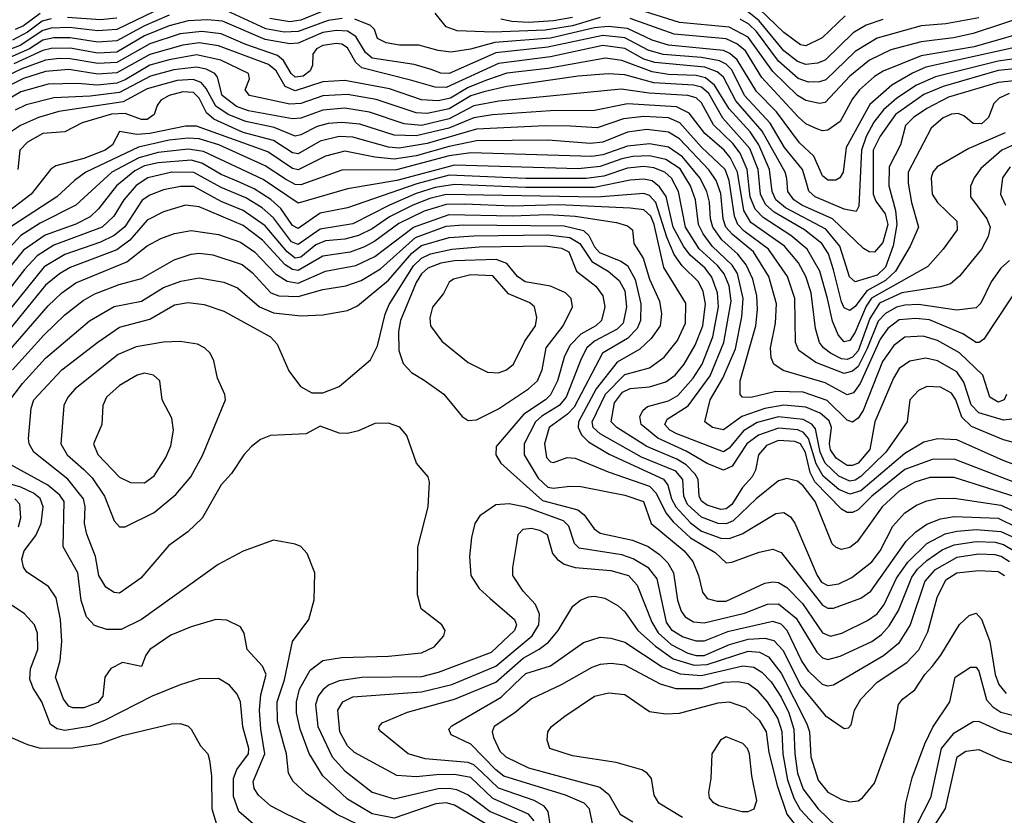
# Model space of a CAD drawing. Extents: x 997026 to 1115308, y 536381 to 619039.
# Tile 32 of 256: x 1015111 to 1018698, y 546411 to 549311. Entities that reach past the tile are written whole.
import ezdxf

# ---------------------------------------------------------------- set-up
doc = ezdxf.new("R2010")
doc.units = 0

msp = doc.modelspace()

# ---------------------------------------------------------------- linework, layer by layer
at = {"layer": '0CON20XD'}
for points in [[(1015633.4, 549356.6), (1015465, 549275.7), (1015395, 549270.1), (1015292.1, 549282.1), (1015225, 549280), (1015195, 549271.6), (1015112.7, 549217.3), (1015025, 549183.7)], [(1016285.1, 549314.9), (1016235, 549308.3), (1016125, 549267.4), (1016075, 549265.5), (1016008.1, 549278.1), (1015865, 549342.6)], [(1016215, 549342.4), (1016135, 549309.3), (1016095, 549303.3), (1016021.6, 549315)], [(1017225, 549318.3), (1017125, 549289), (1017025, 549272.7), (1016835.9, 549265.9), (1016705, 549270.6), (1016665, 549284.7), (1016624.7, 549335)], [(1018795, 549330.3), (1018585, 549260.4), (1018512.5, 549245), (1018395, 549230.7), (1018285, 549200.5), (1018206.6, 549163.4), (1018134.8, 549105), (1018045, 549009.2), (1018025, 549005.7), (1017975, 549016.3), (1017945, 549034.8), (1017855, 549121.7), (1017765, 549246.8), (1017695, 549283.8), (1017515, 549300.2), (1017344.2, 549354.2)], [(1018255, 549311.5), (1018195, 549290.5), (1018146.9, 549263.1), (1018045, 549163.7), (1018017.4, 549152.6), (1017975, 549147.3), (1017945, 549158.1), (1017895, 549197.9), (1017805, 549306.3), (1017755, 549346.3)], [(1018118.4, 549325), (1018033.8, 549245), (1017975, 549216.1), (1017955, 549218.7), (1017895, 549263.8), (1017805, 549350.4)], [(1015655, 549327.9), (1015565, 549288.8), (1015465, 549233.9), (1015395, 549229), (1015294.9, 549244.9), (1015235, 549244.7), (1015195, 549235.8), (1015146.7, 549205), (1015045, 549159.8)], [(1015225, 549314.2), (1015193.4, 549305), (1015138.9, 549265), (1015085, 549236.8)], [(1018785, 549175.5), (1018675, 549159.8), (1018447.2, 549102.8), (1018377.6, 549072.4), (1018306.7, 549025), (1018257.8, 548982.2), (1018222.1, 548937.9), (1018194.3, 548885.7), (1018177, 548835), (1018168.1, 548631.9), (1018158.6, 548611.4), (1018115, 548620), (1018008.4, 548665), (1017986.3, 548686.3), (1017975.1, 548725.1), (1017962.3, 548765), (1017897, 548845), (1017844.3, 548934.3), (1017751.6, 549035), (1017705, 549128.2), (1017685, 549148.8), (1017660.6, 549160.6), (1017595, 549173.3), (1017455, 549184.2), (1017400.2, 549200.2), (1017315, 549244.9), (1017235, 549252.9), (1017035, 549210.5), (1016845, 549189.8), (1016675, 549114.3), (1016645, 549116.5), (1016609.5, 549129.5), (1016547.7, 549147.7), (1016395, 549171.2), (1016370.9, 549190.9), (1016335, 549250), (1016305, 549268.5), (1016265, 549271.8), (1016215, 549264.3), (1016125, 549225.6), (1016095, 549222.9), (1016005, 549238.6), (1015849.3, 549305), (1015795, 549310.8), (1015725, 549306.3), (1015655, 549289), (1015565, 549251.9), (1015465, 549192.8), (1015395, 549189.5), (1015295, 549207), (1015225, 549205.9), (1015195, 549198.3), (1015089.8, 549149.8)], [(1015185, 549333), (1015125, 549288.6), (1015095, 549274.9)], [(1015465, 549316.1), (1015405, 549310.5), (1015285, 549318.7)], [(1018862.7, 549237.3), (1018412.5, 549137.5), (1018363.5, 549116.5), (1018287.8, 549072.2), (1018208.3, 549001.7), (1018121.4, 548845), (1018110.9, 548755), (1018099.1, 548735), (1018084.1, 548725.9), (1018055, 548725.9), (1018035, 548742), (1018004, 548814), (1017951.8, 548861.8), (1017867.9, 548975), (1017795, 549048.9), (1017724.3, 549164.3), (1017698, 549188), (1017675, 549199), (1017475, 549218.5), (1017415, 549236), (1017325, 549278.9), (1017255, 549286.5), (1017205, 549281.4), (1017045, 549244.1), (1016841.7, 549228.3), (1016753.7, 549203.7), (1016683.1, 549193.1), (1016635, 549198.4), (1016565, 549217.9), (1016495, 549217.7), (1016446.1, 549226.1), (1016415, 549242.9), (1016402.9, 549275), (1016389.4, 549289.4), (1016332.3, 549312.3)], [(1017125, 549319), (1017055, 549306.3), (1016965, 549300.6), (1016904.2, 549304.2), (1016863.4, 549313.4)], [(1018825, 549279.9), (1018588, 549212), (1018395, 549179.4), (1018256.8, 549123.2), (1018225, 549103.6), (1018170.9, 549055), (1018145, 549022.7), (1018099.9, 548940.1), (1018055, 548908.3), (1018035, 548906.2), (1018015, 548913), (1017975, 548931.7), (1017946.5, 548956.5), (1017815, 549100.4), (1017755, 549197.5), (1017723, 549223), (1017685, 549241), (1017495, 549258.1), (1017335, 549314.7)], [(1018605, 549317.1), (1018485.4, 549295.4), (1018395, 549288.5), (1018235, 549243.3), (1018154.7, 549195.3), (1018047.7, 549092.3), (1018025, 549084.1), (1017985, 549083), (1017946.6, 549096.6), (1017875, 549160), (1017795, 549267.3), (1017767.5, 549295), (1017735, 549313.3)], [(1018785, 549136.8), (1018675, 549125.6), (1018475, 549067.7), (1018405, 549038.2), (1018301.2, 548965), (1018245, 548886.7), (1018220.6, 548835), (1018219.7, 548675), (1018230, 548650), (1018263.7, 548603.7), (1018273.2, 548565), (1018255, 548499.5), (1018225, 548463.3), (1018205, 548465.3), (1018185, 548476.9), (1018072.3, 548585), (1017960.4, 548635), (1017931.2, 548655), (1017909.7, 548685), (1017905, 548732.5), (1017900, 548755), (1017816.2, 548905), (1017720.2, 549015), (1017675, 549102), (1017651.3, 549121.3), (1017607.3, 549137.3), (1017424.6, 549154.6), (1017385, 549167.6), (1017315, 549206.5), (1017235, 549217.4), (1017045, 549175.3), (1016855, 549151.6), (1016665, 549063.2), (1016624.7, 549064.7), (1016539.6, 549089.6), (1016357.3, 549135), (1016335.3, 549155.3), (1016305, 549208.7), (1016285, 549221.5), (1016265, 549224.5), (1016215, 549216.4), (1016192.6, 549205), (1016179.3, 549185), (1016177.2, 549145), (1016169.5, 549125), (1016144, 549105), (1016115, 549101.9), (1016099.4, 549115), (1016072.3, 549162.3), (1016050, 549180), (1015935, 549220.2), (1015845, 549259.9), (1015775, 549268.2), (1015695, 549259.2), (1015585, 549222.8), (1015465, 549154.5), (1015395, 549151.5), (1015295, 549168.4), (1015255, 549169.2), (1015205, 549163.1), (1015118.2, 549131.8), (1014995, 549073.4)], [(1018849.6, 549100.4), (1018675, 549082.3), (1018495, 549028), (1018415, 548987), (1018367.6, 548955), (1018337.4, 548925), (1018319.3, 548855), (1018278.7, 548775), (1018277.4, 548705), (1018301.3, 548615), (1018306.1, 548565), (1018292.9, 548487.1), (1018265, 548409), (1018235, 548379.6), (1018155, 548355.8), (1018134.1, 548374.1), (1018115, 548435.6), (1018099, 548485), (1018047.5, 548547.5), (1017901.2, 548625), (1017865.7, 548655), (1017852, 548685), (1017842.1, 548765), (1017804.1, 548855), (1017772.1, 548902.1), (1017695.6, 548985.6), (1017642.2, 549072.2), (1017608.7, 549098.7), (1017575, 549107.5), (1017475, 549111.5), (1017415, 549120.5), (1017305, 549162.6), (1017245, 549170.1), (1017035, 549133.4), (1016885, 549116.4), (1016815, 549092.2), (1016745, 549064.2), (1016680.2, 549025), (1016635, 549015.5), (1016575, 549019.1), (1016458.4, 549058.4), (1016295, 549089.2), (1016215, 549084.9), (1016115, 549051.1), (1016078, 549068), (1016044.9, 549125), (1016017.1, 549147.1), (1015835.1, 549215.1), (1015765, 549226), (1015705, 549218.3), (1015585, 549184.1), (1015465, 549116.8), (1015395, 549112.9), (1015289.4, 549129.4), (1015205, 549122.7), (1015125, 549097.1), (1014995, 549032.2)], [(1018715, 549041.7), (1018678.8, 549025), (1018660, 549005), (1018640.4, 548955), (1018615, 548931.4), (1018585, 548932.4), (1018550.6, 548960.6), (1018529.3, 548969.3), (1018505, 548967.1), (1018475, 548953), (1018431.9, 548915), (1018347.5, 548755), (1018347.3, 548715), (1018359.3, 548645), (1018385.4, 548555), (1018355.3, 548485), (1018301.2, 548395), (1018265, 548360), (1018197.4, 548322.6), (1018155, 548265.7), (1018135, 548250.8), (1018115, 548261.2), (1018105, 548282.3), (1018075, 548399.5), (1018057.2, 548457.2), (1018033, 548495), (1017969.4, 548545), (1017859.1, 548609.1), (1017827.7, 548637.7), (1017809.7, 548675), (1017800.7, 548765), (1017771.2, 548841.2), (1017672.3, 548952.3), (1017621.5, 549041.5), (1017595, 549064.9), (1017565, 549072.5), (1017420.9, 549081), (1017315, 549110.5), (1017255, 549113.7), (1017145.2, 549105.2), (1016885, 549067.4), (1016802.3, 549047.7), (1016755, 549033.5), (1016675, 548985.5), (1016595, 548968.5), (1016555, 548971), (1016409.5, 549019.5), (1016305, 549038.4), (1016215, 549033.6), (1016134.7, 549005.3), (1016095, 549003.1), (1015947.8, 549035), (1015932.3, 549055), (1015948.5, 549095), (1015944.6, 549115), (1015843.1, 549163.1), (1015755, 549182.4), (1015654.9, 549165.1), (1015585, 549144.7), (1015495, 549091.5), (1015465, 549080), (1015392.9, 549072.9), (1015321.1, 549078.9), (1015215, 549075.4), (1015115, 549047.4), (1014995, 548977)], [(1018701, 548899), (1018569.1, 548840.9), (1018453.8, 548775), (1018437.5, 548755), (1018431.8, 548735), (1018435.3, 548675), (1018454.6, 548645), (1018525, 548576.4), (1018525.9, 548545), (1018475.3, 548475), (1018419.1, 548410.9), (1018214.5, 548295.5), (1018195, 548266.5), (1018155, 548172.6), (1018135, 548141.6), (1018115, 548136.4), (1018092.7, 548162.7), (1018072.5, 548212.5), (1018054.1, 548295), (1018026, 548395), (1017980, 548475), (1017919.8, 548525), (1017819.9, 548589.9), (1017790.6, 548620.6), (1017772.1, 548665), (1017761, 548765), (1017735.3, 548825), (1017709.1, 548859.1), (1017637.9, 548927.9), (1017595, 549008), (1017575.8, 549025.8), (1017545, 549034.6), (1017403.6, 549043.6), (1017302.2, 549057.8), (1016856.2, 549013.8), (1016765, 548996.6), (1016675, 548949.4), (1016575, 548925.3), (1016511.9, 548931.9), (1016385, 548974.1), (1016295, 548988), (1016215, 548980.8), (1016135, 548952.4), (1016105, 548949.5), (1015945, 548978.8), (1015901.1, 548995), (1015848.4, 549035), (1015831.5, 549101.5), (1015822.1, 549115), (1015790.8, 549130.8), (1015755, 549138.4), (1015671.9, 549128.1), (1015587.2, 549105), (1015475, 549045.6), (1015367.9, 549032.1), (1015235, 549025.7), (1015135, 549000.6), (1015095, 548980.8)], [(1018753.9, 548865), (1018689.1, 548835), (1018611.8, 548768.2), (1018588, 548735), (1018575, 548703.8), (1018574.8, 548664.8), (1018634.2, 548585), (1018646.9, 548555), (1018639, 548521), (1018614.7, 548475), (1018535, 548376.2), (1018501.7, 548348.3), (1018465, 548337.4), (1018325, 548316), (1018242.7, 548277.3), (1018207.5, 548222.5), (1018165, 548104.2), (1018145, 548080.9), (1018125, 548072.4), (1018104.4, 548074.4), (1018065.2, 548095), (1018039.5, 548115), (1018025.2, 548135), (1018010.4, 548185), (1017994.5, 548315), (1017974.8, 548375), (1017948.6, 548425), (1017897, 548485), (1017775, 548571.2), (1017749.4, 548615), (1017725.5, 548755), (1017698.8, 548808.8), (1017677.9, 548835), (1017606.7, 548896.7), (1017550, 548970), (1017503.2, 548993.2), (1017325, 549003.8), (1017205, 548980), (1017045, 548978.6), (1016833.8, 548963.8), (1016765, 548953), (1016674.7, 548915.3), (1016555, 548887.3), (1016475, 548890), (1016349.6, 548929.6), (1016285, 548936.6), (1016235, 548932), (1016195, 548921.8), (1016135, 548891), (1016115, 548886.9), (1016037.6, 548917.6), (1015935, 548939.3), (1015870.2, 548965), (1015825.6, 548995.6), (1015790.4, 549060.4), (1015772.1, 549082.1), (1015743, 549093), (1015685, 549089.1), (1015575, 549059.1), (1015488.4, 549011.6), (1015253.6, 548976.4), (1015179.6, 548955), (1015114.2, 548925.8), (1015021.1, 548865)], [(1018716.7, 548433.3), (1018685.2, 548404.8), (1018649.7, 548355), (1018611.8, 548278.2), (1018595, 548260.4), (1018525, 548252), (1018385, 548272.6), (1018335, 548270.7), (1018305, 548263.2), (1018265, 548240.3), (1018237.9, 548212.1), (1018198, 548112), (1018165, 548047.1), (1018145, 548029.4), (1018115, 548021.4), (1018011.1, 548061.1), (1017948.8, 548105), (1017936.7, 548135), (1017934.8, 548294.8), (1017908, 548375), (1017839, 548475), (1017750.4, 548540.4), (1017727.3, 548565), (1017715.2, 548595.2), (1017695.6, 548725), (1017681.5, 548765), (1017595, 548846.9), (1017515.4, 548935.4), (1017475, 548953.5), (1017385, 548958.3), (1017310.6, 548949.4), (1017215, 548916.9), (1017117.2, 548922.8), (1017025, 548924.3), (1016775, 548912.1), (1016595, 548859.2), (1016493.2, 548843.2), (1016455, 548846.5), (1016325, 548883.1), (1016275, 548885.4), (1016205, 548868.1), (1016125, 548821.6), (1016105, 548826), (1016035, 548870.7), (1015925, 548900.2), (1015818, 548948), (1015791.2, 548971.2), (1015765, 549025.2), (1015743.6, 549045), (1015705, 549047.9), (1015655, 549035.2), (1015625, 549017.8), (1015611.4, 548998.6), (1015600.8, 548965), (1015575, 548947.4), (1015555, 548947.5), (1015495, 548969.4), (1015445, 548966.1), (1015338.1, 548935), (1015275, 548901.9), (1015195, 548895.9), (1015139.7, 548865), (1015111.2, 548835), (1015104.7, 548765)], [(1018765, 548361.5), (1018623.7, 548146.3), (1018606.1, 548133.9), (1018595, 548134.7), (1018546.2, 548166.2), (1018425, 548216.7), (1018375, 548222.3), (1018315, 548216.8), (1018274.1, 548185), (1018245, 548147), (1018172.3, 547985), (1018148.7, 547951.3), (1018125, 547943.9), (1018045, 547987.6), (1017891.9, 548031.9), (1017857.7, 548055), (1017848, 548078), (1017845.6, 548115), (1017864.5, 548205), (1017867.6, 548275), (1017840.2, 548375), (1017784.2, 548465), (1017707.7, 548527.7), (1017683.9, 548555), (1017673.5, 548585), (1017665, 548677.8), (1017648.6, 548725), (1017622.9, 548762.9), (1017515, 548876.1), (1017475, 548901.5), (1017395, 548910.3), (1017325, 548901.2), (1017235, 548864.3), (1017190.7, 548859.3), (1017035, 548872.3), (1016775, 548869.7), (1016675, 548849.1), (1016555.1, 548814.9), (1016475, 548802.7), (1016405, 548809.3), (1016295, 548832.3), (1016225, 548813.5), (1016125, 548763.8), (1016105, 548768.9), (1016015, 548829.1), (1015755, 548922.5), (1015715, 548922.6), (1015585, 548895.7), (1015537.1, 548892.9), (1015475, 548902.9), (1015449.3, 548855), (1015422.2, 548835), (1015345, 548805.4), (1015242, 548778), (1015223.9, 548766.1), (1015152.2, 548675), (1015045, 548592.8)], [(1018705.7, 547945), (1018697.3, 547925), (1018675, 547916.8), (1018644.6, 547935), (1018619.6, 548015), (1018535, 548097.1), (1018455, 548142.2), (1018402, 548158), (1018335, 548154), (1018295, 548123.8), (1018254.6, 548065), (1018183.1, 547886.9), (1018165, 547858.6), (1018145, 547844.6), (1018125, 547851.9), (1018052.6, 547922.6), (1017965, 547952.9), (1017865, 547956.1), (1017775, 547933.4), (1017744.2, 547935), (1017735.4, 547945.4), (1017735.6, 547995), (1017792.6, 548195), (1017799.2, 548255), (1017796.7, 548305), (1017781.8, 548365), (1017757.7, 548417.7), (1017726.6, 548456.6), (1017668.9, 548508.9), (1017635.8, 548555), (1017627.7, 548585), (1017623.7, 548646.3), (1017614.1, 548685), (1017588.2, 548735), (1017525, 548811.1), (1017475, 548845.9), (1017405, 548858.6), (1017325, 548850.2), (1017235, 548818.2), (1017195, 548812.6), (1016755, 548825.1), (1016675, 548814.2), (1016483.8, 548763.8), (1016285, 548763), (1016135, 548709.3), (1016115, 548710), (1016079.6, 548729.6), (1016005, 548778.4), (1015836.3, 548855), (1015765, 548877.3), (1015725, 548879.5), (1015655, 548872.2), (1015543.2, 548846.8), (1015351.4, 548755), (1015310, 548725), (1015246.5, 548665), (1015082, 548558)], [(1018725.5, 547854.5), (1018695, 547851.5), (1018605, 547877.9), (1018577.4, 547907.4), (1018550.3, 547990.3), (1018525, 548027), (1018455, 548067.3), (1018412.5, 548077.5), (1018353.4, 548066.6), (1018315, 548039.1), (1018294.1, 548005), (1018226.4, 547845), (1018207.7, 547745), (1018165, 547694.6), (1018145, 547686), (1018125, 547686.6), (1018085, 547712.8), (1018065, 547743.2), (1018060.8, 547765), (1018067.8, 547825), (1018059.5, 547849.5), (1018027.1, 547877.1), (1017975, 547898.3), (1017895, 547905.8), (1017825, 547893.7), (1017741.4, 547865), (1017675, 547815.7), (1017634.4, 547825), (1017606.4, 547845), (1017626.7, 547925), (1017672.5, 548005), (1017718.7, 548111.3), (1017742.1, 548227.9), (1017746, 548295), (1017725.4, 548385.4), (1017705.9, 548415.9), (1017633.7, 548485), (1017600.7, 548530.7), (1017583.4, 548565), (1017573.3, 548655), (1017554.6, 548705), (1017517.1, 548767.1), (1017465, 548801.7), (1017405, 548815.3), (1017345, 548811.8), (1017305, 548804.1), (1017225, 548775.7), (1017145, 548767.5), (1016695, 548781.1), (1016485, 548724.3), (1016305.1, 548694.8), (1016125, 548641.9), (1015998.3, 548728.3), (1015781.1, 548831.1), (1015725, 548839.5), (1015615, 548827.5), (1015545, 548807.9), (1015446, 548755), (1015315.6, 548634.4), (1015185, 548569.7), (1015115.4, 548524.6), (1015031.8, 548435)], [(1018755, 547763.4), (1018695, 547779.5), (1018578.2, 547828.2), (1018542.5, 547862.5), (1018521.7, 547925), (1018505, 547949.5), (1018465, 547971.4), (1018415, 547974), (1018385, 547959.2), (1018353.9, 547925), (1018343.9, 547845), (1018265.8, 547735), (1018175, 547645.7), (1018155, 547632.8), (1018135, 547629.6), (1018095, 547647.2), (1018045.1, 547695), (1018027.5, 547735), (1018009.7, 547819.7), (1017996.6, 547836.6), (1017965, 547854.4), (1017875, 547864.1), (1017797.6, 547842.4), (1017747.5, 547812.5), (1017695, 547749.8), (1017675, 547735.9), (1017505, 547801.2), (1017479.8, 547815), (1017461.7, 547835), (1017469.8, 547855), (1017546.4, 547903.6), (1017626.7, 548013.3), (1017676.5, 548135), (1017702.9, 548285), (1017695, 548340.9), (1017677.4, 548385), (1017653.2, 548415), (1017585.8, 548475.8), (1017535.9, 548555), (1017511.2, 548685), (1017485, 548733), (1017461.1, 548755), (1017421.3, 548771.3), (1017385, 548775.9), (1017325, 548770.2), (1017239.2, 548740.8), (1017175, 548732.4), (1016955, 548732.5), (1016675, 548743.9), (1016557.8, 548712.2), (1016305, 548624.8), (1016205, 548605.5), (1016125, 548550.5), (1016105, 548560.5), (1016062.3, 548622.3), (1016026.2, 548656.2), (1015964.8, 548694.8), (1015902.6, 548722.6), (1015845, 548747.1), (1015775, 548788.4), (1015735, 548798.4), (1015615, 548789.5), (1015565, 548777.9), (1015530, 548760), (1015464.1, 548705), (1015398.3, 548621.7), (1015367.2, 548592.8), (1015315, 548566), (1015204, 548526), (1015125, 548471.4), (1014995, 548311.9)], [(1018719.5, 548775), (1018690.7, 548735), (1018683.8, 548675), (1018702.5, 548635)], [(1018775, 547674.4), (1018694.1, 547704.1), (1018525, 547780), (1018455, 547783.9), (1018405, 547770.9), (1018335, 547729.8), (1018175, 547593.9), (1018135, 547581.6), (1018095, 547598.5), (1018037.5, 547647.5), (1018012.6, 547692.6), (1017984.3, 547784.4), (1017966.4, 547806.4), (1017945.8, 547815.8), (1017875, 547821.8), (1017802.8, 547797.2), (1017760.2, 547765), (1017706.2, 547683.8), (1017675, 547669.4), (1017615, 547693.1), (1017538.4, 547738.4), (1017435.4, 547785.4), (1017375.2, 547835), (1017369.7, 547865), (1017381.8, 547888.3), (1017398.4, 547901.6), (1017475, 547922.2), (1017508.9, 547941.1), (1017564.8, 548005), (1017596.8, 548055), (1017636, 548155), (1017656.5, 548265), (1017652.9, 548315), (1017632.5, 548372.5), (1017608.1, 548405), (1017552.9, 548452.9), (1017529, 548485), (1017491.9, 548555), (1017466.3, 548666.3), (1017442.2, 548702.2), (1017415, 548723.2), (1017385, 548729.9), (1017335, 548725.6), (1017205, 548699.7), (1016955, 548699.3), (1016695, 548710.4), (1016625, 548699.1), (1016555, 548677), (1016458.6, 548635), (1016325, 548567.1), (1016205, 548547.6), (1016125, 548491), (1016101.5, 548501.5), (1016035, 548588.8), (1015994, 548625), (1015935, 548661.4), (1015845, 548699.4), (1015745, 548753.9), (1015665, 548755.8), (1015577.7, 548735), (1015535, 548706.2), (1015490.2, 548655), (1015454, 548595), (1015411.4, 548555), (1015235, 548488.9), (1015175, 548450.8), (1015129, 548401), (1015019.5, 548260.5)], [(1018799.4, 547599.4), (1018515, 547709.5), (1018435, 547708.6), (1018335, 547671.5), (1018215.5, 547575), (1018165, 547524.8), (1018145, 547514.8), (1018125, 547515.2), (1018105, 547527.6), (1018007, 547627), (1017990.3, 547660.3), (1017973.6, 547733.6), (1017955.9, 547765), (1017935, 547774.1), (1017875, 547776.7), (1017831.4, 547758.6), (1017802.5, 547725), (1017791, 547669), (1017779.8, 547645), (1017744.1, 547605.9), (1017705, 547543.8), (1017685, 547528.6), (1017665, 547526.2), (1017615, 547541.8), (1017595, 547556.4), (1017586.2, 547575), (1017582.3, 547635), (1017571.3, 547655), (1017538.4, 547688.4), (1017505, 547709.2), (1017395, 547755.9), (1017285.8, 547825), (1017266.2, 547845), (1017277.7, 547915), (1017306.8, 547953.2), (1017335, 547967.1), (1017405, 547973.1), (1017465, 547990.6), (1017498.9, 548015), (1017531.9, 548055), (1017571.8, 548125), (1017600, 548195), (1017609.2, 548275), (1017600.2, 548320.2), (1017583.2, 548355), (1017523.7, 548413.7), (1017495.4, 548455.4), (1017468.2, 548518.2), (1017428.3, 548645), (1017405, 548670.5), (1017385, 548677.4), (1017215, 548664.4), (1016665, 548673.5), (1016605, 548659.1), (1016543.5, 548635), (1016458, 548592), (1016395, 548548.5), (1016345, 548524.1), (1016295, 548510.6), (1016225, 548504.9), (1016190.1, 548489.9), (1016135, 548445.6), (1016115, 548442.4), (1016085, 548464.3), (1016005, 548559.6), (1015925, 548615.9), (1015845, 548648.6), (1015745, 548702.4), (1015696.8, 548703.2), (1015635, 548691), (1015585, 548671.9), (1015556.9, 548653.1), (1015493.7, 548556.3), (1015455.6, 548524.4), (1015405, 548499.6), (1015275, 548455.4), (1015200.1, 548409.9), (1015047.8, 548222.2)], [(1018760.7, 547565), (1018515, 547642), (1018427.1, 547642.9), (1018372.1, 547625), (1018315, 547592.5), (1018253.4, 547535), (1018162.3, 547407.7), (1018135, 547386.9), (1018105, 547379.5), (1018085, 547386.9), (1018071.2, 547401.2), (1018008.8, 547555), (1017965, 547612.3), (1017945, 547629.4), (1017905, 547638.5), (1017875, 547630.3), (1017793.3, 547565), (1017709.6, 547485), (1017685, 547473), (1017655.3, 547475.3), (1017595, 547497.9), (1017544.1, 547544.1), (1017530.6, 547575), (1017526.4, 547635), (1017501.5, 547665), (1017376.7, 547716.7), (1017225, 547801), (1017200.4, 547825), (1017196.2, 547845), (1017245, 547945.8), (1017315, 548017.7), (1017405, 548041.9), (1017459.3, 548080.7), (1017507.7, 548142.3), (1017536.7, 548205), (1017537.3, 548277.3), (1017457.5, 548407.5), (1017422.3, 548565), (1017410.6, 548595), (1017385, 548618.2), (1017335, 548623.6), (1017075.6, 548635.6), (1016905, 548631.6), (1016731, 548639), (1016665, 548637.5), (1016585, 548612.6), (1016492.1, 548567.9), (1016405, 548503.2), (1016367.3, 548482.7), (1016315, 548463.8), (1016215, 548449.4), (1016125, 548397.2), (1016105, 548400), (1016077.9, 548417.9), (1015995, 548507.7), (1015925, 548560.6), (1015765, 548629.2), (1015715, 548635.2), (1015635, 548610.7), (1015575, 548580.7), (1015512.1, 548507.9), (1015465, 548472.2), (1015295, 548408.3), (1015255.7, 548385), (1015205, 548343.2), (1015030.4, 548129.6)], [(1014854.8, 547855), (1015215, 548268), (1015264.3, 548315), (1015315, 548352.1), (1015501.8, 548428.2), (1015575, 548486.7), (1015625, 548513.4), (1015675, 548531.3), (1015735, 548542.6), (1015835, 548527.8), (1015915, 548500.3), (1015966, 548465), (1016043.2, 548385), (1016085, 548357.9), (1016125, 548350.9), (1016225, 548394.5), (1016335, 548415.4), (1016405, 548447.7), (1016545.8, 548554.2), (1016675, 548601), (1016905, 548596.5), (1017035, 548600.8), (1017134.4, 548594.4), (1017285, 548571.7), (1017325, 548559.1), (1017343.1, 548545), (1017348.1, 548495), (1017381.8, 548441.8), (1017404.9, 548364.9), (1017441.4, 548285), (1017449.5, 548239.5), (1017444.3, 548195), (1017410.9, 548149.1), (1017369.6, 548110.4), (1017287.3, 548062.7), (1017210.6, 547965), (1017147, 547845), (1017145.5, 547825), (1017157.7, 547797.7), (1017182.6, 547772.6), (1017257.9, 547727.9), (1017456.8, 547636.8), (1017472.2, 547615), (1017485.3, 547565), (1017501.2, 547535), (1017555, 547477.3), (1017595, 547447.4), (1017665, 547421.9), (1017695, 547420.3), (1017742.4, 547437.6), (1017865, 547510.8), (1017895, 547514.5), (1017919.1, 547499.1), (1017935, 547475.8), (1017976.9, 547376.9), (1018015.8, 547285), (1018031.5, 547261.5), (1018055, 547248.5), (1018095, 547254.4), (1018142.5, 547277.5), (1018215.2, 547335), (1018245, 547374.7), (1018292.2, 547465), (1018335.8, 547514.2), (1018377.9, 547542.1), (1018415, 547557.8), (1018455, 547565.6), (1018515, 547567), (1018685, 547541.5), (1018745, 547515.2)], [(1015084.7, 548035.3), (1015198.8, 548161.2), (1015275.8, 548235), (1015342.4, 548287.6), (1015385, 548312.4), (1015473.8, 548346.2), (1015555, 548367.4), (1015674.1, 548435.9), (1015735, 548456.6), (1015765, 548460.4), (1015815, 548454.3), (1015921.1, 548418.9), (1015958.8, 548388.8), (1016025.4, 548315.4), (1016055, 548304.1), (1016125, 548301.9), (1016215, 548327.8), (1016298.6, 548341.4), (1016355, 548361), (1016425, 548403.3), (1016553.2, 548516.8), (1016665, 548558.6), (1016726.5, 548563.5), (1017095, 548560.2), (1017165, 548542.1), (1017184.5, 548524.5), (1017205, 548483.4), (1017222.8, 548462.8), (1017300.8, 548430.8), (1017325, 548414.8), (1017353.6, 548363.6), (1017373.9, 548275), (1017372.2, 548215), (1017360.5, 548185), (1017325, 548149.4), (1017234.4, 548095), (1017131.1, 547898.9), (1017106.7, 547873.3), (1017040, 547825), (1017022.8, 547765), (1017030.6, 547715), (1017045, 547699.2), (1017055, 547697.7), (1017105, 547715.3), (1017135, 547713.2), (1017255, 547662.7), (1017405, 547610.3), (1017429.9, 547585), (1017464.2, 547514.2), (1017491.2, 547481.2), (1017555, 547422.6), (1017645, 547368.5), (1017685, 547331.9), (1017705, 547333.3), (1017805, 547370.3), (1017855, 547381.2), (1017885, 547369.3), (1018035, 547177.6), (1018055, 547165.8), (1018075, 547165.8), (1018175, 547202.5), (1018211.8, 547228.2), (1018340.1, 547409.9), (1018375.1, 547444.9), (1018415, 547472.1), (1018465, 547492.4), (1018515, 547500.6), (1018675, 547494.1), (1018745, 547460.2)], [(1015068.1, 547915), (1015120.6, 547985), (1015205, 548077.6), (1015365, 548213.8), (1015455, 548265.6), (1015555, 548285.6), (1015635, 548334.5), (1015697.7, 548357.7), (1015765, 548369.8), (1015855, 548354.2), (1015905, 548333.1), (1015984.3, 548264.3), (1016035, 548242.3), (1016135, 548231.5), (1016214.7, 548235.3), (1016305, 548251.5), (1016342.1, 548267.9), (1016455, 548361.5), (1016539.5, 548460.5), (1016575, 548488), (1016675, 548517.6), (1016765, 548523.6), (1017035, 548526.8), (1017115, 548517.7), (1017151.3, 548495), (1017195, 548429.1), (1017254.9, 548394.9), (1017295, 548360.8), (1017315, 548322.2), (1017321.5, 548265), (1017309.3, 548205), (1017287.3, 548182.7), (1017205, 548139.6), (1017177.4, 548115), (1017155.8, 548075), (1017101.9, 547935), (1017075.8, 547905), (1017013.6, 547866.4), (1016990.4, 547845), (1016948.8, 547765), (1016948.5, 547725), (1016999.9, 547639.9), (1017035, 547607.7), (1017055, 547603.2), (1017115, 547611.3), (1017155, 547609.1), (1017315, 547578.3), (1017383.6, 547555), (1017411.2, 547475), (1017531.9, 547375), (1017563.3, 547336.7), (1017583.8, 547285), (1017598.5, 547225), (1017615, 547201.8), (1017651.7, 547191.7), (1017685, 547192), (1017825, 547257.4), (1017855, 547262.8), (1017875, 547259.6), (1017905, 547241.5), (1017963, 547183), (1018035, 547076.7), (1018065, 547064.4), (1018106.4, 547075), (1018199.1, 547120.9), (1018235, 547145.7), (1018260.5, 547179.5), (1018305.7, 547275), (1018345.9, 547334.1), (1018415, 547401.5), (1018482.4, 547437.5), (1018525, 547447.4), (1018595, 547452.7), (1018685, 547445.5), (1018725, 547427.1)], [(1016851.1, 546355), (1016695, 546448.3), (1016665, 546456.6), (1016627.1, 546452.9), (1016475, 546400.5), (1016395, 546417.2), (1016305, 546470.6), (1016215.3, 546555), (1016166, 546636), (1016132.3, 546725), (1016119, 546785), (1016118.8, 546825), (1016130.6, 546870.6), (1016169.3, 546940.7), (1016215, 546975.8), (1016283, 546987), (1016455, 546991.6), (1016575, 547003.2), (1016620.8, 547025), (1016656.2, 547065), (1016661.2, 547085), (1016648.8, 547105), (1016573.8, 547163.8), (1016560.5, 547215), (1016560.9, 547389.1), (1016599.2, 547535), (1016603.8, 547625), (1016598.8, 547645), (1016556, 547695), (1016521.2, 547795), (1016495.8, 547825.8), (1016455, 547840), (1016405, 547838.8), (1016345, 547812.5), (1016305, 547802.5), (1016275, 547804), (1016205, 547830), (1016155, 547802), (1016024.5, 547795.5), (1015988.7, 547781.3), (1015955, 547756), (1015927.1, 547725), (1015882.6, 547657.4), (1015844.7, 547615.3), (1015775.3, 547494.7), (1015723.3, 547445), (1015654.5, 547395), (1015551.9, 547275), (1015475, 547220.6), (1015455, 547223.1), (1015425, 547242.9), (1015398.9, 547285), (1015387.6, 547355), (1015355, 547435.8), (1015347.5, 547475), (1015349.3, 547535), (1015343.7, 547565), (1015286.7, 547636.7), (1015162.2, 547735), (1015145.3, 547765), (1015142.9, 547785), (1015152.2, 547895), (1015162.6, 547925), (1015264.7, 548035), (1015395, 548136.2), (1015475, 548190.9), (1015585, 548219.8), (1015675, 548272.2), (1015725, 548280.5), (1015783, 548273), (1015855, 548248.2), (1016025, 548155.4), (1016048.7, 548128.7), (1016091.5, 548031.5), (1016134.5, 547974.5), (1016175, 547951.4), (1016215, 547950.6), (1016275, 547974.2), (1016388.7, 548071.3), (1016415, 548121.9), (1016442.7, 548237.3), (1016457.2, 548272.8), (1016545, 548414), (1016575, 548441.2), (1016607.5, 548457.5), (1016685, 548474.2), (1016785, 548482.8), (1017025, 548486.6), (1017085, 548478.8), (1017112, 548465), (1017139.3, 548395), (1017209.2, 548339.2), (1017234.7, 548305), (1017242.3, 548265), (1017230.5, 548215), (1017209.4, 548195), (1017155.3, 548164.7), (1017116.3, 548125), (1017095.4, 548084.6), (1017070.6, 547995), (1017045, 547943.8), (1017026.2, 547925), (1016947.2, 547872.8), (1016847.3, 547755), (1016846, 547725), (1016863.9, 547695), (1017015, 547558.8), (1017144, 547524), (1017166.9, 547506.9), (1017204.3, 547455), (1017225, 547439.8), (1017343.6, 547413.6), (1017400.5, 547390.5), (1017442.2, 547362.2), (1017471.8, 547331.8), (1017492.5, 547295), (1017507.5, 547195), (1017521.1, 547155), (1017535.4, 547135), (1017565, 547117), (1017605, 547113.3), (1017751.5, 547148.5), (1017835, 547181.2), (1017875, 547182.6), (1017939.5, 547129.5), (1018015, 547005.8), (1018035, 546985.2), (1018055, 546978.6), (1018099.3, 546990.7), (1018215, 547044.8), (1018250.3, 547069.7), (1018278.7, 547101.3)], [(1016745, 547850.5), (1016775, 547852.1), (1016855, 547892.9), (1016964.9, 547965.1), (1016996.7, 547995), (1017014, 548035), (1017028.5, 548115), (1017090.9, 548195), (1017125.3, 548265), (1017120, 548295), (1017098.9, 548315), (1017045, 548340.2), (1016952.7, 548355), (1016925, 548374.8), (1016885, 548421.9), (1016847.1, 548437.1), (1016695, 548432.5), (1016645, 548423), (1016598.1, 548405), (1016574.5, 548385), (1016555, 548352.9), (1016498.4, 548215), (1016490.8, 548175), (1016491.8, 548105), (1016508.1, 548058.1), (1016537.8, 548025), (1016585, 547996.7), (1016656.6, 547946.6), (1016722.5, 547865), (1016745, 547850.5)], [(1016855, 548024.5), (1016884.6, 548035.4), (1016910, 548055), (1016950.7, 548139.3), (1016989.7, 548195), (1016995.4, 548225), (1016986.5, 548265), (1016969.2, 548279.2), (1016892.2, 548312.2), (1016835, 548377.9), (1016755, 548380.5), (1016690.8, 548365), (1016675, 548354), (1016655, 548313.3), (1016615, 548263.3), (1016605.5, 548224.5), (1016607.5, 548195), (1016648.8, 548138.8), (1016745, 548061.5), (1016815, 548026.7), (1016855, 548024.5)], [(1015495, 547462.5), (1015601.1, 547515), (1015679.7, 547580.3), (1015734.1, 547645), (1015777.5, 547722.5), (1015860.6, 547925), (1015858.1, 547945), (1015831.8, 548005), (1015817.7, 548067.7), (1015804.3, 548095), (1015784.2, 548115), (1015758.3, 548128.3), (1015695, 548138.2), (1015635.3, 548135.3), (1015535, 548118.4), (1015469.2, 548090.8), (1015313.3, 547965), (1015286.7, 547935), (1015272.2, 547905), (1015261.2, 547765), (1015283.7, 547725), (1015345, 547671.1), (1015375, 547641.8), (1015420, 547575), (1015455, 547484.4), (1015475, 547462.5), (1015495, 547462.5)], [(1015565, 547622.8), (1015601.2, 547648.8), (1015643.8, 547715), (1015662.1, 547757.9), (1015671.5, 547815), (1015665, 547858.8), (1015629.4, 547925), (1015621.4, 547995), (1015598, 548015), (1015565, 548022.5), (1015538.6, 548015), (1015475, 547977.7), (1015426.8, 547935), (1015413.9, 547905), (1015410, 547835), (1015379.7, 547765), (1015395, 547726.4), (1015475, 547643.2), (1015514.8, 547624.8), (1015565, 547622.8)], [(1016385, 546357.6), (1016265, 546415.2), (1016155, 546490.9), (1016107.7, 546535), (1016090.4, 546565), (1016083.3, 546635), (1016074.2, 546664.2), (1016050, 546755), (1016048.5, 546825), (1016076.2, 546905), (1016105, 547044.2), (1016164.6, 547125.4), (1016183.1, 547196.9), (1016185.6, 547295), (1016158, 547365), (1016135, 547391.2), (1016115, 547400), (1016035, 547414), (1015925, 547374.4), (1015834.1, 547325.9), (1015555, 547125.3), (1015481, 547089), (1015428, 547088), (1015382.9, 547102.9), (1015354.1, 547134.1), (1015334.5, 547194.5), (1015322.3, 547295), (1015269.5, 547389.5), (1015272.8, 547555), (1015257.7, 547577.7), (1015213.9, 547613.9), (1015078.9, 547688.9)], [(1016220.7, 546350.7), (1016085, 546414.7), (1016025, 546446.1), (1015980.8, 546485), (1015965, 546509.2), (1015961.6, 546535), (1016004.2, 546635), (1015989, 546725), (1015984.9, 546795), (1015989.9, 546850.1), (1016009.2, 546925), (1015995, 546954.4), (1015939.2, 547015), (1015929.2, 547075), (1015915, 547098.8), (1015865, 547121.9), (1015825.5, 547125.5), (1015735, 547098.7), (1015661.9, 547068.1), (1015585.4, 547015), (1015570.5, 546995), (1015555, 546953.3), (1015485, 546968.7), (1015443.1, 546946.9), (1015421.1, 546915), (1015413.3, 546845), (1015395, 546822.8), (1015345, 546803), (1015305, 546802.6), (1015289.5, 546809.5), (1015270.5, 546835), (1015240.8, 546915), (1015258.6, 546975), (1015264.4, 547045), (1015259.4, 547125), (1015243.8, 547203.8), (1015215.3, 547245.3), (1015137.3, 547297.3), (1015125, 547316), (1015118.2, 547345), (1015127.6, 547375), (1015169.5, 547430.5), (1015189.2, 547475), (1015196, 547535), (1015185, 547565.6), (1015160.7, 547585), (1015115, 547607.2), (1014976.7, 547646.7)], [(1015107, 547463), (1015114.8, 547495), (1015111.1, 547545), (1015093.2, 547565)], [(1018716.9, 547335), (1018685.8, 547355), (1018665, 547360.4), (1018605, 547362.7), (1018525, 547350.9), (1018443.3, 547305), (1018408.5, 547265), (1018354.8, 547105), (1018312.6, 547037.4), (1018257.5, 546992.5), (1018075, 546885.8), (1018055, 546882.4), (1018035, 546888.4), (1017985.7, 546935), (1017958.5, 546975), (1017906.5, 547085), (1017885, 547107.7), (1017855, 547118.1), (1017689.9, 547080.1), (1017605, 547045.8), (1017575, 547046), (1017525, 547062), (1017488.1, 547085), (1017466.9, 547115), (1017432.9, 547272.9), (1017402.5, 547312.5), (1017345.6, 547345.6), (1017305, 547360.3), (1017149.4, 547385), (1017132.2, 547402.2), (1017111.7, 547465), (1017091.6, 547485), (1016955, 547534.8), (1016893.6, 547546.4), (1016845, 547543.1), (1016787.8, 547502.2), (1016768.8, 547475), (1016756.7, 547423.3), (1016750, 547355), (1016754.6, 547285), (1016785, 547238.5), (1016825, 547201.2), (1016913.9, 547125), (1016920.9, 547105), (1016912.9, 547085), (1016828, 547005), (1016635, 546931.6), (1016575, 546916.5), (1016356.8, 546913.2), (1016275, 546901.6), (1016235.4, 546885), (1016215, 546868.6), (1016198.1, 546845), (1016188.7, 546815), (1016197, 546735), (1016249.5, 546625), (1016295, 546573.4), (1016395, 546495.7), (1016475, 546471.7), (1016635, 546508.6), (1016675, 546510.7), (1016701.8, 546505), (1016745, 546485.9), (1016825, 546425.4), (1016938, 546378)], [(1016921.7, 547401.7), (1016926.9, 547435), (1016945, 547454.4), (1016975, 547457.5), (1017005, 547450), (1017032.2, 547435), (1017052.4, 547365), (1017068.4, 547345), (1017095, 547327), (1017135, 547314.2), (1017265, 547303.8), (1017329.3, 547285), (1017359.8, 547249.8), (1017413.7, 547115), (1017436.9, 547076.9), (1017483.9, 547033.9), (1017545, 547002.2), (1017575, 546994.1), (1017605, 546994.2), (1017696.3, 547033.7), (1017765, 547053.4), (1017825, 547056.3), (1017858.2, 547048.2), (1017892.1, 547012.1), (1017955, 546884), (1018045, 546775.4), (1018115, 546728), (1018129.7, 546730.3), (1018139.4, 546740.6), (1018151.5, 546795), (1018175.4, 546835), (1018235, 546896.4), (1018342.2, 546967.8), (1018386.2, 547013.8), (1018419.5, 547080.5), (1018452.8, 547205), (1018485, 547270), (1018525, 547295.4), (1018604.1, 547304.1), (1018675, 547299.4), (1018698.9, 547285)], [(1016985, 546390.6), (1016964.9, 546414.9), (1016835, 546472), (1016755, 546549.3), (1016695, 546560.1), (1016629, 546559), (1016555, 546551.9), (1016485, 546556.2), (1016330.1, 546640.1), (1016304.9, 546664.8), (1016277.4, 546715), (1016269.7, 546795), (1016288, 546825), (1016325, 546843.6), (1016575, 546861.8), (1016685, 546888.2), (1016845, 546954.3), (1016978, 547065), (1017002.1, 547105), (1017004, 547144), (1016989.6, 547179.6), (1016945, 547228.5), (1016907.7, 547285), (1016906.9, 547315), (1016921.7, 547401.7)], [(1018278.7, 547101.3), (1018311.8, 547158.2), (1018361.3, 547278.7), (1018381.7, 547308.3), (1018415, 547340.3), (1018471.3, 547378.7), (1018515, 547397.3), (1018595, 547409.2), (1018665, 547406.4), (1018695, 547398.4), (1018734.2, 547375)], [(1016015, 546334.6), (1015909.8, 546425), (1015890.2, 546480.2), (1015889.7, 546545), (1015901.9, 546578.1), (1015944.4, 546635), (1015945.8, 546655), (1015923.6, 546733.6), (1015915.7, 546825), (1015903.1, 546853.1), (1015875.2, 546885.2), (1015835, 546910), (1015765, 546908.9), (1015695, 546887.4), (1015593.5, 546845), (1015422.4, 546757.6), (1015365, 546735.5), (1015275, 546720.5), (1015246.9, 546726.9), (1015222.7, 546742.7), (1015191.2, 546825), (1015159.8, 546875), (1015147.7, 546907.7), (1015150.4, 546945), (1015177.6, 547015), (1015176, 547075), (1015165.4, 547105), (1015128.5, 547145), (1015018.7, 547218.7)], [(1017045, 546372.1), (1017036.3, 546425), (1017021.8, 546445), (1016984.7, 546464.7), (1016855, 546510.8), (1016795, 546568.9), (1016765.7, 546595.7), (1016745, 546603.9), (1016587.5, 546617.5), (1016526.7, 546635), (1016427.5, 546715), (1016419.2, 546725), (1016420, 546735), (1016432, 546748), (1016523.2, 546786.8), (1016694.9, 546835.1), (1016845, 546897), (1016945, 546984.2), (1017003.7, 547016.3), (1017037.6, 547042.4), (1017072.7, 547085), (1017125.9, 547174.1), (1017154.1, 547195.9), (1017182.9, 547207.1), (1017205, 547210.4), (1017243, 547203), (1017291.1, 547175), (1017315, 547152.3), (1017362.3, 547085), (1017427.7, 547027.7), (1017491, 546981), (1017568.1, 546958.1), (1017615, 546960.9), (1017765, 547010.1), (1017805.9, 547005.9), (1017839.4, 546989.4), (1017885, 546929.6), (1017978.9, 546745), (1017987.8, 546715), (1017992.9, 546625), (1018019.4, 546539.4), (1018055, 546495.9), (1018105, 546468.7), (1018135, 546460), (1018165, 546464.5), (1018181.4, 546475), (1018225, 546528.6), (1018296.9, 546725), (1018312.9, 546815), (1018326.9, 546835), (1018372, 546868), (1018408.2, 546925), (1018435, 546954.2), (1018467.1, 546995), (1018535, 547107.1), (1018570.2, 547139.8), (1018595, 547148.6), (1018615, 547125.8), (1018644.9, 547044.9), (1018665.1, 546925), (1018677.9, 546887.9), (1018705, 546854.8)], [(1017198.8, 546375), (1017186.8, 546435), (1017167.3, 546455), (1017099.5, 546485), (1016875, 546554.3), (1016845, 546576.6), (1016755, 546670), (1016682.9, 546705), (1016674.4, 546725), (1016685, 546737.3), (1016865, 546842.1), (1016915, 546891), (1016955, 546928.6), (1017045, 546956), (1017165, 547040.9), (1017225, 547060.3), (1017265, 547057.4), (1017315, 547042.7), (1017451.9, 546951.9), (1017517.5, 546927.5), (1017595, 546920.9), (1017745, 546955.6), (1017785, 546951.2), (1017815, 546933.3), (1017848.1, 546898.1), (1017885, 546841.7), (1017912.4, 546785), (1017931.1, 546725), (1017934.5, 546635), (1017944.3, 546565), (1017965, 546506.9), (1018019.3, 546435), (1018119.5, 546339.5)], [(1018129.6, 546245), (1017955, 546431.5), (1017932.2, 546472.2), (1017909.4, 546539.4), (1017891.8, 546635), (1017888.8, 546715), (1017872.6, 546765), (1017835, 546824.8), (1017799.5, 546865), (1017765, 546890.2), (1017727.5, 546897.5), (1017675.2, 546895.2), (1017595, 546872.5), (1017502.8, 546872.8), (1017445, 546889.2), (1017315, 546958.1), (1017265.7, 546964.3), (1017225, 546960.7), (1017195, 546950.5), (1017083.5, 546886.5), (1016975, 546835.9), (1016915, 546785.3), (1016840, 546735), (1016831.9, 546715), (1016836.5, 546695), (1016859.7, 546645), (1016881.6, 546625), (1016965, 546584.8), (1017224.3, 546514.3), (1017257.2, 546487.2), (1017298.9, 546415), (1017345, 546387.5)], [(1018323.5, 546305), (1018338.9, 546455), (1018362.7, 546547.3), (1018408.2, 546671.8), (1018437.5, 546732.5), (1018498.9, 546825), (1018519.1, 546915), (1018575, 546951.8), (1018595, 546951.5), (1018605, 546936.7), (1018632.7, 546832.7), (1018656.1, 546806.1), (1018685, 546787.8), (1018785, 546761.6)], [(1017525, 546403.1), (1017439.5, 546455), (1017422.5, 546485), (1017412.2, 546545), (1017397.1, 546565), (1017377, 546577), (1017284.2, 546604.2), (1017125, 546627.5), (1017042.5, 546655), (1017032.2, 546685), (1017034.4, 546715), (1017048.1, 546735), (1017097.1, 546772.9), (1017204.4, 546845), (1017257.4, 546857.4), (1017315, 546851.8), (1017405, 546790), (1017465, 546781.2), (1017515, 546783.8), (1017655, 546821.6), (1017695, 546825.2), (1017755, 546804.7), (1017805, 546757.6), (1017830.4, 546715), (1017840.1, 546640.1), (1017869.8, 546519.8), (1017905.1, 546415.1), (1017993.4, 546303.4)], [(1018765.2, 546695.2), (1018685, 546716.4), (1018605, 546753), (1018585, 546752), (1018511.8, 546708.2), (1018468.1, 546655), (1018429.3, 546475), (1018376.6, 546373.4)], [(1015069.3, 546699.3), (1015139.1, 546669.1), (1015185, 546656.2), (1015305, 546656.8), (1015405, 546673.5), (1015485, 546702.3), (1015664.2, 546744.2), (1015695.6, 546745.6), (1015725, 546736), (1015735.6, 546725.6), (1015770, 546665), (1015796, 546635), (1015802.3, 546612.3), (1015810, 546555), (1015811.5, 546435), (1015835.6, 546354.4)], [(1017765, 546424.6), (1017786.9, 546435), (1017796.9, 546465), (1017777.8, 546555), (1017770, 546635), (1017762.1, 546655), (1017745, 546672.5), (1017685, 546696.9), (1017664.4, 546685), (1017632.5, 546635), (1017628.9, 546545), (1017620, 546495), (1017622.9, 546475), (1017635, 546460), (1017657.3, 546447.3), (1017743.3, 546425), (1017765, 546424.6)], [(1018431, 546355), (1018483.4, 546436.5), (1018525.5, 546625), (1018558, 546645), (1018605, 546650.9), (1018684.7, 546614.7), (1018755.3, 546595.3)]]:
    msp.add_lwpolyline(points, dxfattribs=at)

doc.saveas('drawing.dxf')
